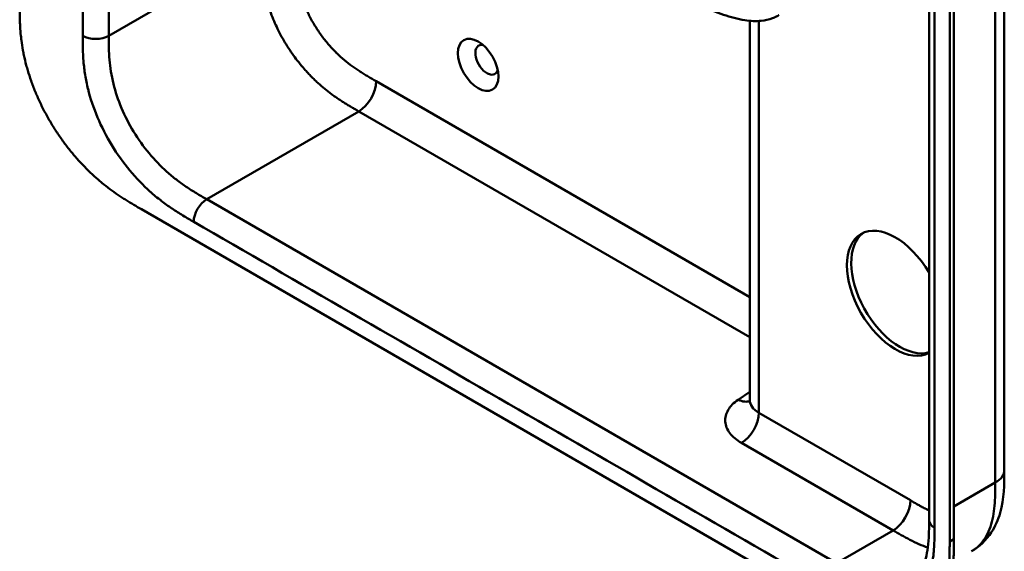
# Model space of a CAD drawing. Header units: millimetres. Extents: x 20 to 833, y 20 to 574.
# Tile 2 of 23: x 170 to 234, y 61 to 95. Entities that reach past the tile are written whole.
import ezdxf

# ---------------------------------------------------------------- set-up
doc = ezdxf.new("R2010")
doc.units = ezdxf.units.MM
doc.header["$LTSCALE"] = 2
doc.layers.add('Sichtbare Kanten(DIN)', color=7, linetype='Continuous', lineweight=50)
doc.layers.add('Sichtbare tangentiale Kanten(DIN)', color=7, linetype='Continuous', lineweight=50)

msp = doc.modelspace()

# ---------------------------------------------------------------- linework, layer by layer
at = {"layer": 'Sichtbare Kanten(DIN)'}
for p, q in [((229.193, 62.929), (229.193, 124.797)), ((230.534, 61.541), (230.534, 124.062)), ((230.809, 124.221), (230.809, 61.7)), ((217.525, 70.745), (217.525, 95.423)), ((177.937, 83.161), (222.604, 57.372)), ((234.09, 66.195), (234.09, 66.195)), ((229.193, 62.929), (229.193, 62.929))]:
    msp.add_line(p, q, dxfattribs=at)
msp.add_ellipse((199.846, 92.557), major_axis=(-0.93, 1.611), ratio=0.57735, dxfattribs=at)
for centre, major_axis, start_param, end_param in [((200.412, 92.884), (-0.53, 0.918), 5.82728, 9.880683), ((226.999, 77.697), (2.23, -3.862), 1.586763, 6.267219), ((227.282, 77.86), (-2.23, 3.862), 0.06346, 3.007269)]:
    msp.add_ellipse(centre, major_axis=major_axis, ratio=0.57735, start_param=start_param, end_param=end_param, dxfattribs=at)
for points, knots in [([(234.09, 128.063), (234.09, 117.177), (234.09, 106.29), (234.09, 85.667), (234.09, 75.931), (234.09, 66.195)], [0, 0, 0, 0, 10, 10, 18.94314, 18.94314, 18.94314, 18.94314]), ([(170.006, 96.487), (170.006, 96.302), (170.006, 95.929), (170.016, 95.449), (170.04, 94.959), (170.071, 94.557), (170.13, 94.041), (170.195, 93.619), (170.299, 93.079), (170.403, 92.639), (170.56, 92.081), (170.706, 91.629), (170.915, 91.06), (171.103, 90.603), (171.363, 90.033), (171.59, 89.58), (171.897, 89.021), (172.159, 88.58), (172.506, 88.043), (172.799, 87.624), (173.18, 87.119), (173.496, 86.73), (173.903, 86.265), (174.236, 85.912), (174.66, 85.495), (175.004, 85.182), (175.437, 84.816), (175.785, 84.543), (176.221, 84.225), (176.569, 83.989), (177.001, 83.713), (177.43, 83.454), (177.768, 83.258), (177.937, 83.161)], [0.0000022, 0.0000022, 0.0000022, 0.0000022, 0.0416666, 0.0833331, 0.1041664, 0.145833, 0.1666663, 0.2083328, 0.2291661, 0.2708327, 0.291666, 0.3333326, 0.3541658, 0.3958324, 0.4166657, 0.4583323, 0.4791656, 0.5208321, 0.5416654, 0.583332, 0.6041653, 0.6458318, 0.6666651, 0.7083317, 0.729165, 0.7708315, 0.7916648, 0.8333314, 0.8541647, 0.8958313, 0.9166645, 0.9583311, 0.9999977, 0.9999977, 0.9999977, 0.9999977]), ([(219.425, 95.794), (219.424, 95.793), (219.422, 95.792), (219.419, 95.791), (219.418, 95.79), (219.413, 95.787), (219.411, 95.785), (219.402, 95.781), (219.397, 95.778), (219.38, 95.768), (219.369, 95.762), (219.328, 95.739), (219.299, 95.724), (219.181, 95.665), (219.093, 95.627), (218.769, 95.506), (218.522, 95.452), (217.922, 95.389), (217.561, 95.407), (216.732, 95.534), (216.265, 95.667), (215.353, 95.971), (214.903, 96.152), (214.475, 96.348)], [0, 0, 0, 0, 0.001294, 0.001294, 0.00269, 0.00269, 0.005129, 0.005129, 0.009712, 0.009712, 0.019866, 0.019866, 0.046471, 0.046471, 0.126297, 0.126297, 0.333994, 0.333994, 0.625513, 0.625513, 1.018787, 1.018787, 1.429049, 1.429049, 1.429049, 1.429049]), ([(217.495, 70.602), (217.495, 70.602), (217.496, 70.603), (217.502, 70.614), (217.516, 70.65), (217.524, 70.712), (217.525, 70.728), (217.525, 70.745)], [0.2428873, 0.2428873, 0.2428873, 0.2428873, 0.2721656, 0.2721656, 0.4325027, 0.4325027, 0.4848699, 0.4848699, 0.4848699, 0.4848699]), ([(234.09, 66.195), (234.09, 65.292), (234.076, 64.315), (233.691, 62.967), (233.501, 62.529), (232.919, 61.643), (232.471, 61.212), (231.956, 60.914)], [0, 0, 0, 0, 0.83156, 0.83156, 1.249789, 1.249789, 1.782869, 1.782869, 1.782869, 1.782869]), ([(228.077, 59.135), (228.266, 59.245), (228.437, 59.397), (228.717, 59.794), (228.834, 60.025), (229.062, 60.71), (229.142, 61.233), (229.192, 62.161), (229.193, 62.542), (229.193, 62.929)], [0, 0, 0, 0, 0.454219, 0.454219, 0.834283, 0.834283, 1.397166, 1.397166, 1.753215, 1.753215, 1.753215, 1.753215]), ([(222.604, 57.372), (222.773, 57.275), (223.07, 57.103), (223.413, 56.914), (223.671, 56.776), (223.843, 56.687), (224.059, 56.58), (224.232, 56.498), (224.448, 56.401), (224.62, 56.327), (224.879, 56.224), (225.137, 56.131), (225.478, 56.025), (225.732, 55.959), (225.983, 55.906), (226.149, 55.877), (226.395, 55.842), (226.638, 55.821), (226.995, 55.812), (227.303, 55.831), (227.675, 55.889), (227.961, 55.961), (228.302, 56.085), (228.562, 56.211), (228.868, 56.402), (229.096, 56.581), (229.361, 56.836), (229.554, 57.066), (229.75, 57.352), (229.868, 57.557), (229.977, 57.774), (230.044, 57.924), (230.121, 58.118), (230.177, 58.279), (230.241, 58.485), (230.288, 58.655), (230.349, 58.915), (230.401, 59.184), (230.454, 59.553), (230.483, 59.837), (230.504, 60.125), (230.515, 60.319), (230.524, 60.562), (230.529, 60.758), (230.533, 61.003), (230.534, 61.248), (230.534, 61.444), (230.534, 61.541)], [0.0000095, 0.0000095, 0.0000095, 0.0000095, 0.0416756, 0.0729253, 0.0833418, 0.1041749, 0.1145915, 0.1354246, 0.1458411, 0.1666742, 0.1770907, 0.2083404, 0.2291735, 0.2604231, 0.2708397, 0.2916727, 0.3020893, 0.3333389, 0.354172, 0.3958382, 0.4166713, 0.4583375, 0.4791706, 0.5208368, 0.5416699, 0.583336, 0.6041691, 0.6458353, 0.6666684, 0.697918, 0.7083346, 0.7291677, 0.7395842, 0.7604173, 0.7708339, 0.791667, 0.8020835, 0.8333331, 0.8541662, 0.8854159, 0.8958324, 0.9166655, 0.9270821, 0.9479152, 0.9583317, 0.9791648, 0.9999979, 0.9999979, 0.9999979, 0.9999979]), ([(230.809, 61.7), (230.809, 61.602), (230.809, 61.407), (230.807, 61.161), (230.804, 60.916), (230.799, 60.721), (230.789, 60.477), (230.778, 60.283), (230.757, 59.996), (230.728, 59.712), (230.675, 59.342), (230.623, 59.074), (230.562, 58.813), (230.516, 58.643), (230.452, 58.437), (230.395, 58.277), (230.318, 58.082), (230.251, 57.932), (230.143, 57.716), (230.025, 57.51), (229.828, 57.224), (229.635, 56.994), (229.371, 56.739), (229.143, 56.561), (228.961, 56.447), (228.9, 56.412)], [-0.9999979, -0.9999979, -0.9999979, -0.9999979, -0.9791648, -0.9583317, -0.9479152, -0.9270821, -0.9166655, -0.8958324, -0.8854159, -0.8541662, -0.8333331, -0.8020835, -0.791667, -0.7708339, -0.7604173, -0.7395842, -0.7291677, -0.7083346, -0.697918, -0.6666684, -0.6458353, -0.6041691, -0.583336, -0.5416699, -0.5212127, -0.5212127, -0.5212127, -0.5212127])]:
    msp.add_open_spline(points, degree=3, knots=knots, dxfattribs=at)
at = {"layer": 'Sichtbare tangentiale Kanten(DIN)'}
for p, q in [((175.804, 94.446), (175.804, 118.699)), ((175.804, 94.446), (185.704, 100.162)), ((218.11, 95.413), (218.11, 69.928)), ((193.204, 91.493), (217.525, 77.451)), ((192.079, 89.53), (182.179, 83.814)), ((192.073, 89.533), (192.079, 89.53)), ((217.525, 74.838), (192.079, 89.53)), ((182.179, 83.814), (223.17, 60.148)), ((216.767, 70.774), (217.525, 71.295)), ((218.11, 69.928), (227.978, 64.231)), ((226.847, 62.271), (216.979, 67.968)), ((230.809, 63.823), (233.504, 65.379)), ((223.17, 60.148), (226.847, 62.271)), ((230.534, 61.541), (230.809, 61.7))]:
    msp.add_line(p, q, dxfattribs=at)
for points, degree in [([(233.504, 65.379), (233.504, 96.313), (233.504, 127.247)], 2), ([(229.545, 62.439), (229.545, 83.062), (229.545, 103.685), (229.544, 124.307)], 3), ([(174.107, 119.847), (174.107, 111.38), (174.107, 102.913), (174.107, 94.446)], 3), ([(185.704, 100.162), (185.704, 97.868), (185.704, 95.657), (187.942, 91.922), (189.969, 90.747), (192.073, 89.533)], 5), ([(175.804, 94.446), (175.336, 94.176), (174.576, 94.176), (174.107, 94.446)], 3), ([(193.204, 91.493), (193.204, 90.771), (192.698, 89.894), (192.073, 89.533)], 3), ([(182.179, 83.814), (181.711, 83.544), (181.331, 82.886), (181.331, 82.344)], 3), ([(181.331, 82.344), (194.994, 74.456), (208.658, 66.567), (222.321, 58.679)], 3), ([(216.767, 70.774), (217.051, 70.636), (217.312, 70.613), (217.52, 70.685)], 3), ([(217.525, 70.745), (217.525, 70.448), (217.722, 70.152), (218.11, 69.928)], 3), ([(218.11, 69.928), (218.11, 69.206), (217.604, 68.329), (216.979, 67.968)], 3), ([(233.504, 65.379), (233.895, 65.604), (234.09, 65.9), (234.09, 66.195)], 3), ([(227.978, 64.231), (227.978, 63.509), (227.472, 62.632), (226.847, 62.271)], 3), ([(229.193, 62.929), (229.193, 62.752), (229.31, 62.575), (229.545, 62.439)], 3)]:
    msp.add_open_spline(points, degree=degree, dxfattribs=at)
for points, knots in [([(187.967, 100.162), (187.967, 100.085), (187.967, 100.008), (187.967, 99.931), (187.967, 99.884), (187.967, 99.837), (187.967, 99.79), (187.968, 99.767), (187.968, 99.743), (187.968, 99.72), (187.968, 99.672), (187.969, 99.625), (187.97, 99.578), (187.97, 99.553), (187.97, 99.528), (187.971, 99.503), (187.971, 99.478), (187.972, 99.452), (187.973, 99.427), (187.974, 99.377), (187.975, 99.326), (187.977, 99.274), (187.981, 99.171), (187.985, 99.073), (187.991, 98.97), (187.991, 98.967), (187.992, 98.965), (187.992, 98.962), (188.005, 98.753), (188.023, 98.55), (188.05, 98.343), (188.051, 98.34), (188.051, 98.336), (188.052, 98.333), (188.079, 98.124), (188.116, 97.911), (188.162, 97.696), (188.163, 97.694), (188.163, 97.692), (188.163, 97.691), (188.211, 97.471), (188.27, 97.247), (188.34, 97.024), (188.41, 96.8), (188.493, 96.571), (188.586, 96.346), (188.679, 96.12), (188.784, 95.893), (188.898, 95.673), (189.012, 95.451), (189.138, 95.232), (189.27, 95.02), (189.402, 94.809), (189.543, 94.603), (189.69, 94.405), (189.837, 94.208), (189.99, 94.018), (190.148, 93.837), (190.306, 93.657), (190.47, 93.484), (190.636, 93.323), (190.637, 93.322), (190.637, 93.321), (190.638, 93.32), (190.802, 93.16), (190.971, 93.009), (191.14, 92.867), (191.141, 92.866), (191.143, 92.864), (191.144, 92.863), (191.311, 92.724), (191.478, 92.594), (191.648, 92.471), (191.65, 92.469), (191.653, 92.467), (191.655, 92.465), (191.823, 92.343), (191.989, 92.23), (192.164, 92.117), (192.166, 92.116), (192.168, 92.115), (192.17, 92.113), (192.256, 92.058), (192.339, 92.006), (192.424, 91.953), (192.512, 91.899), (192.599, 91.847), (192.686, 91.795), (192.859, 91.692), (193.032, 91.592), (193.204, 91.493)], [0, 0, 0, 0, 0.070496, 0.070496, 0.070496, 0.11358, 0.11358, 0.11358, 0.135122, 0.135122, 0.135122, 0.178207, 0.178207, 0.178207, 0.201037, 0.201037, 0.201037, 0.223867, 0.223867, 0.223867, 0.269527, 0.269527, 0.269527, 0.358656, 0.358656, 0.358656, 0.360847, 0.360847, 0.360847, 0.54096, 0.54096, 0.54096, 0.543676, 0.543676, 0.543676, 0.725241, 0.725241, 0.725241, 0.726564, 0.726564, 0.726564, 0.911414, 0.911414, 0.911414, 1.098036, 1.098036, 1.098036, 1.285769, 1.285769, 1.285769, 1.473937, 1.473937, 1.473937, 1.661502, 1.661502, 1.661502, 1.848744, 1.848744, 1.848744, 2.035925, 2.035925, 2.035925, 2.037, 2.037, 2.037, 2.221918, 2.221918, 2.221918, 2.223552, 2.223552, 2.223552, 2.405518, 2.405518, 2.405518, 2.408299, 2.408299, 2.408299, 2.588187, 2.588187, 2.588187, 2.590323, 2.590323, 2.590323, 2.679492, 2.679492, 2.679492, 2.771165, 2.771165, 2.771165, 2.954084, 2.954084, 2.954084, 2.954084]), ([(174.107, 94.446), (174.107, 94.407), (174.107, 94.368), (174.107, 94.296), (174.107, 94.264), (174.108, 94.198), (174.108, 94.166), (174.108, 93.969), (174.11, 93.805), (174.114, 93.64)], [18.9431153, 18.9431153, 18.9431153, 18.9431153, 18.9789375, 18.9789375, 19.0089324, 19.0089324, 19.0389273, 19.0389273, 19.1889016, 19.1889016, 19.1889016, 19.1889016]), ([(182.179, 83.814), (181.954, 83.944), (181.728, 84.075), (181.503, 84.211), (181.281, 84.345), (181.061, 84.483), (180.842, 84.631), (180.627, 84.776), (180.413, 84.929), (180.202, 85.092), (179.993, 85.254), (179.787, 85.425), (179.583, 85.607), (179.181, 85.967), (178.792, 86.37), (178.427, 86.809), (178.064, 87.245), (177.726, 87.718), (177.423, 88.213), (177.12, 88.71), (176.853, 89.229), (176.633, 89.75), (176.409, 90.279), (176.233, 90.81), (176.105, 91.329), (176.04, 91.594), (175.988, 91.855), (175.946, 92.114), (175.904, 92.377), (175.873, 92.636), (175.851, 92.892), (175.829, 93.154), (175.817, 93.412), (175.811, 93.668), (175.805, 93.93), (175.804, 94.189), (175.804, 94.446)], [-3.587895, -3.587895, -3.587895, -3.587895, -3.357229, -3.357229, -3.357229, -3.130617, -3.130617, -3.130617, -2.907212, -2.907212, -2.907212, -2.686272, -2.686272, -2.686272, -2.249158, -2.249158, -2.249158, -1.814422, -1.814422, -1.814422, -1.377473, -1.377473, -1.377473, -0.933476, -0.933476, -0.933476, -0.70712, -0.70712, -0.70712, -0.476774, -0.476774, -0.476774, -0.24146, -0.24146, -0.24146, 0, 0, 0, 0]), ([(174.114, 93.64), (174.121, 93.339), (174.135, 93.068), (174.158, 92.791), (174.159, 92.786), (174.159, 92.781), (174.16, 92.776), (174.184, 92.494), (174.219, 92.202), (174.266, 91.907), (174.267, 91.904), (174.267, 91.902), (174.267, 91.899), (174.315, 91.603), (174.377, 91.3), (174.451, 90.996), (174.452, 90.995), (174.452, 90.994), (174.452, 90.992), (174.603, 90.38), (174.814, 89.749), (175.071, 89.14), (175.33, 88.528), (175.648, 87.91), (176.001, 87.332), (176.354, 86.754), (176.754, 86.196), (177.174, 85.691), (177.591, 85.19), (178.042, 84.722), (178.504, 84.307), (178.506, 84.306), (178.508, 84.304), (178.509, 84.303), (178.739, 84.097), (178.971, 83.905), (179.205, 83.724), (179.207, 83.722), (179.209, 83.72), (179.211, 83.718), (179.444, 83.539), (179.679, 83.37), (179.911, 83.213), (179.915, 83.211), (179.919, 83.208), (179.923, 83.205), (180.152, 83.051), (180.377, 82.909), (180.622, 82.76), (180.626, 82.758), (180.63, 82.755), (180.634, 82.753), (180.874, 82.608), (181.102, 82.476), (181.331, 82.344)], [19.188902, 19.188902, 19.188902, 19.188902, 19.437347, 19.437347, 19.437347, 19.441643, 19.441643, 19.441643, 19.694175, 19.694175, 19.694175, 19.696296, 19.696296, 19.696296, 19.950037, 19.950037, 19.950037, 19.95118, 19.95118, 19.95118, 20.46244, 20.46244, 20.46244, 20.975596, 20.975596, 20.975596, 21.488154, 21.488154, 21.488154, 21.996898, 21.996898, 21.996898, 21.998868, 21.998868, 21.998868, 22.251296, 22.251296, 22.251296, 22.253728, 22.253728, 22.253728, 22.505064, 22.505064, 22.505064, 22.509571, 22.509571, 22.509571, 22.756917, 22.756917, 22.756917, 22.760988, 22.760988, 22.760988, 23.003073, 23.003073, 23.003073, 23.003073]), ([(216.979, 67.968), (216.664, 68.15), (216.407, 68.367), (216.229, 68.6), (216.051, 68.834), (215.947, 69.092), (215.928, 69.347), (215.909, 69.603), (215.973, 69.865), (216.115, 70.106), (216.257, 70.348), (216.48, 70.577), (216.767, 70.774)], [0, 0, 0, 0, 0.25, 0.25, 0.25, 0.5, 0.5, 0.5, 0.75, 0.75, 0.75, 1, 1, 1, 1]), ([(231.956, 60.914), (232.049, 60.968), (232.138, 61.028), (232.224, 61.094), (232.381, 61.215), (232.524, 61.356), (232.652, 61.515), (232.781, 61.675), (232.895, 61.854), (232.993, 62.048), (233.09, 62.242), (233.172, 62.452), (233.238, 62.672), (233.305, 62.892), (233.355, 63.119), (233.394, 63.356), (233.43, 63.583), (233.456, 63.819), (233.473, 64.063), (233.489, 64.287), (233.497, 64.519), (233.501, 64.753), (233.504, 64.962), (233.504, 65.174), (233.504, 65.379)], [1.921656, 1.921656, 1.921656, 1.921656, 2.059443, 2.059443, 2.059443, 2.313331, 2.313331, 2.313331, 2.568023, 2.568023, 2.568023, 2.821446, 2.821446, 2.821446, 3.073982, 3.073982, 3.073982, 3.316729, 3.316729, 3.316729, 3.539814, 3.539814, 3.539814, 3.740149, 3.740149, 3.740149, 3.740149]), ([(227.978, 64.231), (228.024, 64.204), (228.069, 64.178), (228.114, 64.152), (228.24, 64.079), (228.367, 64.007), (228.493, 63.936), (228.558, 63.9), (228.622, 63.864), (228.687, 63.829), (228.708, 63.817), (228.73, 63.806), (228.752, 63.793), (228.84, 63.746), (228.923, 63.702), (229.01, 63.658), (229.012, 63.657), (229.014, 63.656), (229.016, 63.655), (229.076, 63.624), (229.135, 63.595), (229.193, 63.567)], [0, 0, 0, 0, 0.0479858, 0.0479858, 0.0479858, 0.1819298, 0.1819298, 0.1819298, 0.2504934, 0.2504934, 0.2504934, 0.2733476, 0.2733476, 0.2733476, 0.3626026, 0.3626026, 0.3626026, 0.364764, 0.364764, 0.364764, 0.4265178, 0.4265178, 0.4265178, 0.4265178]), ([(222.321, 58.679), (222.382, 58.644), (222.443, 58.608), (222.504, 58.573), (222.561, 58.54), (222.618, 58.508), (222.675, 58.475), (222.704, 58.459), (222.732, 58.443), (222.761, 58.427), (222.844, 58.379), (222.928, 58.332), (223.017, 58.283), (223.02, 58.282), (223.022, 58.281), (223.024, 58.28), (223.275, 58.141), (223.5, 58.024), (223.729, 57.914), (223.733, 57.912), (223.737, 57.91), (223.741, 57.908), (223.973, 57.797), (224.208, 57.694), (224.44, 57.606), (224.443, 57.605), (224.445, 57.604), (224.447, 57.603), (224.681, 57.514), (224.913, 57.438), (225.142, 57.379), (225.144, 57.379), (225.146, 57.378), (225.148, 57.378), (225.61, 57.258), (226.061, 57.205), (226.478, 57.225), (226.898, 57.246), (227.298, 57.342), (227.65, 57.512), (228.004, 57.683), (228.322, 57.933), (228.581, 58.246), (228.838, 58.558), (229.049, 58.946), (229.2, 59.384), (229.2, 59.385), (229.2, 59.386), (229.201, 59.387), (229.275, 59.604), (229.336, 59.836), (229.384, 60.077), (229.385, 60.079), (229.385, 60.081), (229.386, 60.083), (229.433, 60.324), (229.468, 60.575), (229.492, 60.83), (229.493, 60.834), (229.493, 60.839), (229.493, 60.843), (229.517, 61.094), (229.53, 61.348), (229.537, 61.628), (229.537, 61.632), (229.538, 61.637), (229.538, 61.641), (229.544, 61.913), (229.545, 62.176), (229.545, 62.439)], [37.495396, 37.495396, 37.495396, 37.495396, 37.559987, 37.559987, 37.559987, 37.620513, 37.620513, 37.620513, 37.650776, 37.650776, 37.650776, 37.73943, 37.73943, 37.73943, 37.741564, 37.741564, 37.741564, 37.988916, 37.988916, 37.988916, 37.993417, 37.993417, 37.993417, 38.244735, 38.244735, 38.244735, 38.247185, 38.247185, 38.247185, 38.499621, 38.499621, 38.499621, 38.501583, 38.501583, 38.501583, 39.010327, 39.010327, 39.010327, 39.522884, 39.522884, 39.522884, 40.036041, 40.036041, 40.036041, 40.547301, 40.547301, 40.547301, 40.548443, 40.548443, 40.548443, 40.802185, 40.802185, 40.802185, 40.804306, 40.804306, 40.804306, 41.056838, 41.056838, 41.056838, 41.061134, 41.061134, 41.061134, 41.309579, 41.309579, 41.309579, 41.313394, 41.313394, 41.313394, 41.55534, 41.55534, 41.55534, 41.55534]), ([(226.847, 62.271), (227.023, 62.169), (227.2, 62.067), (227.567, 61.861), (227.756, 61.759), (228.143, 61.561), (228.341, 61.467), (228.732, 61.299), (228.925, 61.225), (229.114, 61.163)], [0, 0, 0, 0, 0.1798311, 0.1798311, 0.3715672, 0.3715672, 0.5761647, 0.5761647, 0.780882, 0.780882, 0.780882, 0.780882])]:
    msp.add_open_spline(points, degree=3, knots=knots, dxfattribs=at)

doc.saveas('drawing.dxf')
